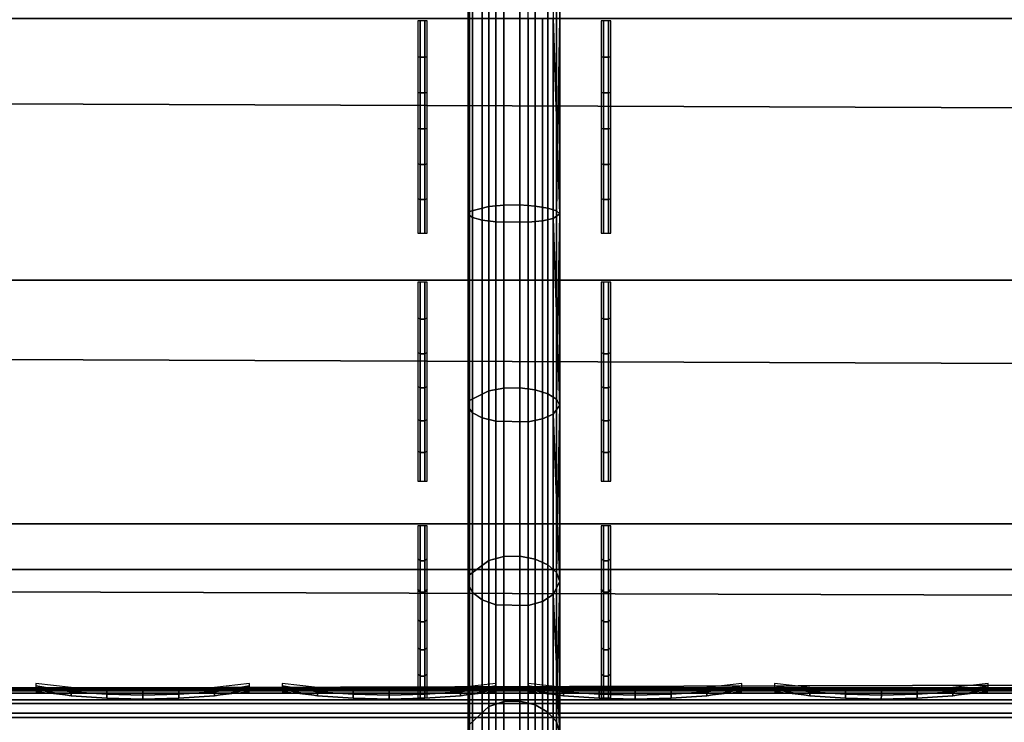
# Model space of a CAD drawing. Header units: inches. Extents: x 0 to 69, y -28.1 to 0.
# Tile 177 of 256: x 22.6 to 23.7, y -27.7 to -26.9. Entities that reach past the tile are written whole.
import ezdxf

# ---------------------------------------------------------------- set-up
doc = ezdxf.new("R2010")
doc.units = ezdxf.units.IN
doc.header["$LTSCALE"] = 0.03937
doc.header["$MEASUREMENT"] = 0
for name, color, linetype in [('A-FURN-3-ST', 151, 'Continuous'), ('A-FURN-3-ST-SEAM', 250, 'Continuous'), ('A-FURN-3-STITCH', 15, 'Continuous')]:
    doc.layers.add(name, color=color, linetype=linetype)

msp = doc.modelspace()

# ---------------------------------------------------------------- meshes
at = {"layer": 'A-FURN-3-ST'}
mesh = msp.add_polyface(dxfattribs=at)
corners = [(0.25, -5.4592, 18), (68.75, -5.4592, 18), (0.25, -5.1746, 17.9626), (68.75, -5.1746, 17.9626), (0.25, -4.9094, 17.8528), (68.75, -4.9094, 17.8528), (0.25, -4.6816, 17.6781), (68.75, -4.6816, 17.6781), (0.25, -4.5068, 17.4505), (68.75, -4.5068, 17.4505), (0.25, -4.3968, 17.1854), (68.75, -4.3968, 17.1854), (0.25, -4.3592, 16.9008), (68.75, -4.3504, 5.5004), (0.25, -4.3504, 5.5004), (0.25, -4.3883, 5.3089), (68.75, -4.3883, 5.3089), (0.25, -4.4967, 5.1466), (68.75, -4.4967, 5.1466), (0.25, -4.659, 5.0381), (68.75, -4.659, 5.0381), (0.25, -4.8504, 5), (0.25, -27.51, 5), (0.125, -4.8504, 5.0335), (0.125, -27.51, 5.0335), (0.0335, -4.8504, 5.125), (0.0335, -4.5038, 5.3567), (0.125, -4.3839, 5.5004), (0.125, -4.4193, 5.3217), (0.125, -4.5204, 5.1703), (0.125, -4.6718, 5.069), (0.0335, -4.4842, 16.9008), (0.125, -4.3926, 16.9008), (0.125, -4.4292, 17.1767), (0.0335, -5.2069, 17.8418), (0.125, -5.4592, 17.9665), (0.125, -5.1833, 17.9302), (0.0335, -4.77, 17.5897), (0.125, -4.7053, 17.6544), (0.125, -4.5358, 17.4337), (0.0335, -4.615, 17.3879), (0.0335, -4.5175, 17.153), (0.125, -4.9261, 17.8238), (0.125, -26.91, 17.9665), (0.25, -26.91, 18)]
mesh.append_faces([[corners[k] for k in face] for face in [(0, 1, 2), (2, 3, 4), (4, 5, 6), (6, 7, 8), (8, 9, 10), (10, 11, 12), (12, 13, 14), (14, 13, 15), (15, 16, 17), (17, 18, 19), (19, 20, 21), (21, 22, 23), (23, 24, 25), (26, 27, 28), (28, 27, 14), (28, 14, 15), (28, 15, 29), (29, 15, 17), (29, 17, 30), (30, 17, 19), (30, 19, 23), (23, 19, 21), (23, 25, 30), (27, 31, 32), (27, 32, 14), (14, 32, 12), (31, 33, 32), (32, 33, 10), (32, 10, 12), (34, 35, 36), (37, 38, 39, 40), (40, 39, 33, 41), (35, 0, 36), (36, 0, 2), (36, 2, 42), (42, 2, 4), (42, 4, 38), (38, 4, 6), (38, 6, 39), (39, 6, 8), (39, 8, 33), (33, 8, 10), (35, 43, 0), (44, 1, 0)]])
mesh = msp.add_polyface(dxfattribs=at)
corners = [(68.875, -4.8504, 5.0335), (68.875, -27.51, 5.0335), (68.75, -4.8504, 5), (68.75, -4.3504, 5.5004), (68.875, -4.3839, 5.5004), (68.75, -4.3883, 5.3089), (68.875, -4.4193, 5.3217), (68.75, -4.4967, 5.1466), (68.875, -4.5204, 5.1703), (68.75, -4.659, 5.0381), (68.875, -4.6718, 5.069), (68.9665, -4.7068, 5.1536), (68.9665, -4.4754, 5.5003), (68.9665, -4.5038, 5.3567), (68.9665, -4.5851, 5.2349), (68.75, -4.3592, 16.9008), (68.875, -4.3926, 16.9008), (68.75, -5.4592, 18), (68.875, -5.4592, 17.9665), (68.75, -5.1746, 17.9626), (68.875, -5.1833, 17.9302), (68.75, -4.9094, 17.8528), (68.875, -4.9261, 17.8238), (68.75, -4.6816, 17.6781), (68.875, -4.7053, 17.6544), (68.75, -4.5068, 17.4505), (68.875, -4.5358, 17.4337), (68.75, -4.3968, 17.1854), (68.875, -4.4292, 17.1767), (68.9665, -4.5175, 17.153), (68.9665, -5.4592, 17.875), (68.75, -26.91, 18), (68.875, -26.91, 17.9665), (0.25, -5.1746, 17.9626), (0.25, -4.9094, 17.8528), (0.25, -4.6816, 17.6781), (0.25, -4.5068, 17.4505), (0.25, -4.3968, 17.1854), (0.25, -4.3592, 16.9008), (0.25, -4.3883, 5.3089), (0.25, -4.4967, 5.1466), (0.25, -4.659, 5.0381), (0.25, -4.8504, 5), (68.75, -27.51, 5)]
mesh.append_faces([[corners[k] for k in face] for face in [(0, 1, 2), (3, 4, 5), (5, 4, 6), (5, 6, 7), (7, 6, 8), (7, 8, 9), (9, 8, 10), (9, 10, 2), (2, 10, 0), (0, 10, 11), (12, 6, 4), (8, 6, 13, 14), (3, 15, 4), (4, 15, 16), (4, 16, 12), (17, 18, 19), (19, 18, 20), (19, 20, 21), (21, 20, 22), (21, 22, 23), (23, 22, 24), (23, 24, 25), (25, 24, 26), (25, 26, 27), (27, 26, 28), (27, 28, 15), (15, 28, 16), (16, 28, 29), (18, 30, 20), (17, 31, 18), (18, 32, 30), (33, 17, 19), (34, 19, 21), (35, 21, 23), (36, 23, 25), (37, 25, 27), (38, 27, 15), (15, 3, 38), (39, 3, 5), (40, 5, 7), (41, 7, 9), (42, 9, 2), (2, 43, 42)]])
mesh = msp.add_polyface(dxfattribs=at)
corners = [(0.25, -4.8504, 5), (68.75, -27.51, 5), (0.25, -27.51, 5), (0.125, -4.8504, 5.0335), (0.125, -27.51, 5.0335), (0.25, -28.01, 5.5), (0.125, -27.9765, 5.5), (0.25, -27.9719, 5.3087), (0.125, -27.941, 5.3215), (0.25, -27.8636, 5.1464), (0.125, -27.8399, 5.1701), (0.25, -27.7013, 5.0381), (0.125, -27.6885, 5.069), (0.0335, -27.6535, 5.1535), (0.0335, -27.885, 5.5), (0.25, -28.01, 16.9), (0.125, -27.9765, 16.9), (0.25, -26.91, 18), (0.125, -26.91, 17.9665), (0.25, -27.1947, 17.9625), (0.125, -27.186, 17.9302), (0.25, -27.46, 17.8526), (0.125, -27.4433, 17.8236), (0.25, -27.6878, 17.6778), (0.125, -27.6641, 17.6541), (0.25, -27.8626, 17.45), (0.125, -27.8336, 17.4333), (0.25, -27.9725, 17.1847), (0.125, -27.9402, 17.176), (0.0335, -27.8518, 17.1523), (0.0335, -26.91, 17.875), (0.0335, -27.5994, 17.5894), (0.0335, -27.7544, 17.3875), (0.125, -5.4592, 17.9665), (0.25, -5.4592, 18), (68.75, -28.01, 16.9), (68.75, -27.9725, 17.1847), (68.75, -27.8626, 17.45), (68.75, -27.6878, 17.6778), (68.75, -27.46, 17.8526), (68.75, -27.1947, 17.9625), (68.75, -27.7013, 5.0381), (68.75, -27.8636, 5.1464), (68.75, -27.9719, 5.3087)]
mesh.append_faces([[corners[k] for k in face] for face in [(0, 1, 2), (3, 2, 4), (5, 6, 7), (7, 6, 8), (7, 8, 9), (9, 8, 10), (9, 10, 11), (11, 10, 12), (11, 12, 2), (2, 12, 4), (4, 12, 13), (14, 8, 6), (5, 15, 6), (6, 15, 16), (6, 16, 14), (17, 18, 19), (19, 18, 20), (19, 20, 21), (21, 20, 22), (21, 22, 23), (23, 22, 24), (23, 24, 25), (25, 24, 26), (25, 26, 27), (27, 26, 28), (27, 28, 15), (15, 28, 16), (16, 28, 29), (18, 30, 20), (24, 31, 32, 26), (26, 32, 29, 28), (33, 30, 18), (34, 18, 17), (15, 35, 27), (27, 36, 25), (25, 37, 23), (23, 38, 21), (21, 39, 19), (19, 40, 17), (5, 35, 15), (2, 1, 11), (11, 41, 9), (9, 42, 7), (7, 43, 5)]])
mesh = msp.add_polyface(dxfattribs=at)
corners = [(68.875, -4.8504, 5.0335), (68.9665, -27.51, 5.125), (68.875, -27.51, 5.0335), (68.75, -4.8504, 5), (68.75, -27.51, 5), (68.9665, -27.8565, 5.3565), (68.875, -27.9765, 5.5), (68.875, -27.941, 5.3215), (68.75, -28.01, 5.5), (68.75, -27.9719, 5.3087), (68.875, -27.8399, 5.1701), (68.75, -27.8636, 5.1464), (68.875, -27.6885, 5.069), (68.75, -27.7013, 5.0381), (68.9665, -27.6535, 5.1535), (68.9665, -27.7752, 5.2348), (68.9665, -27.885, 16.9), (68.875, -27.9765, 16.9), (68.75, -28.01, 16.9), (68.875, -27.9402, 17.176), (68.75, -27.9725, 17.1847), (68.9665, -27.1624, 17.8418), (68.875, -26.91, 17.9665), (68.875, -27.186, 17.9302), (68.75, -26.91, 18), (68.75, -27.1947, 17.9625), (68.875, -27.4433, 17.8236), (68.75, -27.46, 17.8526), (68.875, -27.6641, 17.6541), (68.75, -27.6878, 17.6778), (68.875, -27.8336, 17.4333), (68.75, -27.8626, 17.45), (68.875, -5.4592, 17.9665), (0.25, -27.9725, 17.1847), (0.25, -27.8626, 17.45), (0.25, -27.6878, 17.6778), (0.25, -27.46, 17.8526), (0.25, -27.1947, 17.9625), (0.25, -26.91, 18), (0.25, -28.01, 5.5), (0.25, -27.7013, 5.0381), (0.25, -27.8636, 5.1464), (0.25, -27.9719, 5.3087), (68.75, -5.4592, 18)]
mesh.append_faces([[corners[k] for k in face] for face in [(0, 1, 2), (3, 2, 4), (5, 6, 7), (7, 6, 8), (7, 8, 9), (7, 9, 10), (10, 9, 11), (10, 11, 12), (12, 11, 13), (12, 13, 2), (2, 13, 4), (2, 1, 12), (12, 14, 15, 10), (6, 16, 17), (6, 17, 8), (8, 17, 18), (16, 19, 17), (17, 19, 20), (17, 20, 18), (21, 22, 23), (22, 24, 23), (23, 24, 25), (23, 25, 26), (26, 25, 27), (26, 27, 28), (28, 27, 29), (28, 29, 30), (30, 29, 31), (30, 31, 19), (19, 31, 20), (32, 24, 22), (33, 18, 20), (34, 20, 31), (35, 31, 29), (36, 29, 27), (37, 27, 25), (38, 25, 24), (8, 18, 39), (40, 4, 13), (41, 13, 11), (42, 11, 9), (39, 9, 8), (24, 43, 38)]])
at = {"layer": 'A-FURN-3-ST-SEAM'}
mesh = msp.add_polyface(dxfattribs=at)
corners = [(23.175, -26.91, 18), (23.1679, -23.3349, 18.0255), (23.1679, -26.91, 18.0255), (23.175, -27.1226, 17.979), (23.1679, -27.1276, 18.0041), (23.175, -27.331, 17.9163), (23.1054, -27.1315, 18.024), (23.1405, -27.1317, 18.0253), (23.1405, -26.91, 18.0472), (23.1054, -26.91, 18.0459), (23.1405, -23.3349, 18.0472), (23.1054, -23.3349, 18.0459), (23.0905, -23.3349, 18.0362), (23.0905, -26.91, 18.0362), (23.0905, -27.1296, 18.0145), (23.0753, -27.1235, 17.9835), (23.0801, -27.1268, 18.0003), (23.0801, -26.91, 18.0217), (23.0753, -26.91, 18.0045), (23.0801, -23.3349, 18.0217), (23.0753, -23.3349, 18.0045), (23.0769, -23.3349, 17.9868), (23.0769, -26.91, 17.9868), (23.0769, -27.1201, 17.9661), (23.1484, -27.1142, 17.9361), (23.1317, -27.113, 17.9304), (23.1317, -26.91, 17.9505), (23.1484, -26.91, 17.9563), (23.1317, -23.3349, 17.9505), (23.1484, -23.3349, 17.9563), (23.1622, -23.3349, 17.9675), (23.1622, -26.91, 17.9675), (23.1622, -27.1163, 17.9472), (23.1715, -27.3243, 17.9002), (23.1715, -27.1193, 17.962), (23.1715, -26.91, 17.9826), (23.175, -23.3349, 18), (23.114, -23.3349, 17.9515), (23.114, -26.91, 17.9515), (23.114, -27.1132, 17.9314), (23.1317, -27.312, 17.8705), (23.114, -27.3124, 17.8714), (23.1715, -23.3349, 17.9826), (23.0978, -27.1147, 17.9386), (23.0978, -26.91, 17.9588), (23.0978, -23.3349, 17.9588), (23.1562, -27.1302, 18.0173), (23.1562, -26.91, 18.039)]
mesh.append_faces([[corners[k] for k in face] for face in [(0, 1, 2), (0, 2, 3), (3, 2, 4), (3, 4, 5), (6, 7, 8, 9), (9, 8, 10, 11), (11, 12, 13, 9), (9, 13, 14, 6), (15, 16, 17, 18), (18, 17, 19, 20), (20, 21, 22, 18), (18, 22, 23, 15), (24, 25, 26, 27), (27, 26, 28, 29), (29, 30, 31, 27), (27, 31, 32, 24), (3, 33, 34), (3, 34, 0), (0, 34, 35), (0, 35, 36), (37, 28, 26, 38), (38, 26, 25, 39), (39, 25, 40, 41), (34, 32, 31, 35), (35, 31, 30, 42), (39, 43, 44, 38), (38, 44, 45, 37), (43, 23, 22, 44), (44, 22, 21, 45), (16, 14, 13, 17), (17, 13, 12, 19), (7, 46, 47, 8), (46, 4, 2, 47)]])
mesh = msp.add_polyface(dxfattribs=at)
corners = [(23.175, -27.331, 17.9163), (23.1679, -27.1276, 18.0041), (23.1679, -27.3407, 17.9399), (23.175, -27.5228, 17.8134), (23.1679, -27.537, 17.8346), (23.1054, -27.5484, 17.8515), (23.1405, -27.5491, 17.8526), (23.1405, -27.349, 17.9598), (23.1054, -27.3485, 17.9586), (23.1405, -27.1317, 18.0253), (23.1054, -27.1315, 18.024), (23.0905, -27.1296, 18.0145), (23.0905, -27.3448, 17.9497), (23.0905, -27.543, 17.8435), (23.0753, -27.5253, 17.8172), (23.0801, -27.5349, 17.8314), (23.0801, -27.3393, 17.9363), (23.0753, -27.3327, 17.9204), (23.0801, -27.1268, 18.0003), (23.0753, -27.1235, 17.9835), (23.0769, -27.1201, 17.9661), (23.0769, -27.3259, 17.9041), (23.0769, -27.5155, 17.8025), (23.1484, -27.4985, 17.7771), (23.1317, -27.4952, 17.7723), (23.1317, -27.312, 17.8705), (23.1484, -27.3142, 17.8759), (23.1317, -27.113, 17.9304), (23.1484, -27.1142, 17.9361), (23.1622, -27.1163, 17.9472), (23.1622, -27.3185, 17.8863), (23.1622, -27.5047, 17.7864), (23.1715, -27.6758, 17.6654), (23.1715, -27.5131, 17.799), (23.1715, -27.3243, 17.9002), (23.175, -27.1226, 17.979), (23.114, -27.3124, 17.8714), (23.114, -27.4958, 17.7731), (23.1317, -27.653, 17.6426), (23.114, -27.6537, 17.6433), (23.1715, -27.1193, 17.962), (23.0978, -27.1147, 17.9386), (23.114, -27.1132, 17.9314), (23.0978, -27.3152, 17.8782), (23.0978, -27.4999, 17.7792), (23.1562, -27.1302, 18.0173), (23.1562, -27.3459, 17.9523), (23.1562, -27.5445, 17.8458)]
mesh.append_faces([[corners[k] for k in face] for face in [(0, 1, 2), (0, 2, 3), (3, 2, 4), (5, 6, 7, 8), (8, 7, 9, 10), (10, 11, 12, 8), (8, 12, 13, 5), (14, 15, 16, 17), (17, 16, 18, 19), (19, 20, 21, 17), (17, 21, 22, 14), (23, 24, 25, 26), (26, 25, 27, 28), (28, 29, 30, 26), (26, 30, 31, 23), (3, 32, 33), (3, 33, 0), (0, 33, 34), (0, 34, 35), (36, 25, 24, 37), (37, 24, 38, 39), (29, 40, 34, 30), (30, 34, 33, 31), (41, 42, 36, 43), (43, 36, 37, 44), (20, 41, 43, 21), (21, 43, 44, 22), (11, 18, 16, 12), (12, 16, 15, 13), (45, 9, 7, 46), (46, 7, 6, 47), (1, 45, 46, 2), (2, 46, 47, 4)]])
mesh = msp.add_polyface(dxfattribs=at)
corners = [(23.175, -27.5228, 17.8134), (23.1679, -27.537, 17.8346), (23.175, -27.688, 17.6777), (23.1679, -27.7061, 17.6957), (23.175, -27.8234, 17.5129), (23.1679, -27.8446, 17.5271), (23.1054, -27.8615, 17.5384), (23.1405, -27.8626, 17.5391), (23.1405, -27.7214, 17.711), (23.1054, -27.7205, 17.7101), (23.1405, -27.5491, 17.8526), (23.1054, -27.5484, 17.8515), (23.0905, -27.543, 17.8435), (23.0905, -27.7136, 17.7032), (23.0905, -27.8535, 17.533), (23.0753, -27.8272, 17.5154), (23.0801, -27.8414, 17.5249), (23.0801, -27.7034, 17.693), (23.0753, -27.6912, 17.6808), (23.0801, -27.5349, 17.8314), (23.0753, -27.5253, 17.8172), (23.0769, -27.5155, 17.8025), (23.0769, -27.6787, 17.6683), (23.0769, -27.8125, 17.5055), (23.1484, -27.7871, 17.4885), (23.1317, -27.7823, 17.4853), (23.1317, -27.653, 17.6426), (23.1484, -27.6571, 17.6467), (23.1317, -27.4952, 17.7723), (23.1484, -27.4985, 17.7771), (23.1622, -27.5047, 17.7864), (23.1622, -27.6651, 17.6547), (23.1622, -27.7965, 17.4948), (23.1715, -27.809, 17.5032), (23.1715, -27.6758, 17.6654), (23.114, -27.6537, 17.6433), (23.114, -27.7831, 17.4858), (23.1317, -27.8805, 17.302), (23.114, -27.8814, 17.3024), (23.1715, -27.5131, 17.799), (23.0978, -27.4999, 17.7792), (23.114, -27.4958, 17.7731), (23.0978, -27.6589, 17.6485), (23.0978, -27.7892, 17.4899), (23.1562, -27.5445, 17.8458), (23.1562, -27.7156, 17.7052), (23.1562, -27.8558, 17.5346)]
mesh.append_faces([[corners[k] for k in face] for face in [(0, 1, 2), (2, 1, 3), (2, 3, 4), (4, 3, 5), (6, 7, 8, 9), (9, 8, 10, 11), (11, 12, 13, 9), (9, 13, 14, 6), (15, 16, 17, 18), (18, 17, 19, 20), (20, 21, 22, 18), (18, 22, 23, 15), (24, 25, 26, 27), (27, 26, 28, 29), (29, 30, 31, 27), (27, 31, 32, 24), (4, 33, 2), (2, 33, 34), (2, 34, 0), (35, 26, 25, 36), (36, 25, 37, 38), (30, 39, 34, 31), (31, 34, 33, 32), (40, 41, 35, 42), (42, 35, 36, 43), (21, 40, 42, 22), (22, 42, 43, 23), (12, 19, 17, 13), (13, 17, 16, 14), (44, 10, 8, 45), (45, 8, 7, 46), (1, 44, 45, 3), (3, 45, 46, 5)]])
mesh = msp.add_polyface(dxfattribs=at)
corners = [(34.5, -27.6385, 17.6706), (36.375, -27.6444, 17.6539), (34.5, -27.6444, 17.6539), (9.625, -27.6385, 17.6706), (9.625, -27.6444, 17.6539), (7.75, -27.6385, 17.6706), (9.625, -27.671, 17.631), (9.625, -27.6558, 17.6402), (34.5, -27.6558, 17.6402), (34.5, -27.671, 17.631), (36.375, -27.6558, 17.6402), (36.375, -27.671, 17.631), (36.375, -27.6884, 17.6276), (34.5, -27.6884, 17.6276), (9.625, -27.6884, 17.6276), (9.625, -27.7207, 17.6406), (9.625, -27.7057, 17.6311), (34.5, -27.7057, 17.6311), (34.5, -27.7207, 17.6406), (36.375, -27.7057, 17.6311), (36.375, -27.7207, 17.6406), (36.375, -27.7376, 17.6713), (34.5, -27.7376, 17.6713), (9.625, -27.7376, 17.6713), (9.625, -27.7295, 17.7053), (9.625, -27.7367, 17.689), (34.5, -27.7367, 17.689), (34.5, -27.7295, 17.7053), (7.75, -27.642, 17.6969), (9.625, -27.642, 17.6969), (34.5, -27.642, 17.6969), (36.375, -27.6385, 17.6706), (36.375, -27.7367, 17.689), (7.75, -27.7057, 17.6311), (7.75, -27.6884, 17.6276), (7.75, -27.6558, 17.6402), (7.75, -27.6444, 17.6539), (34.5, -27.6517, 17.7118), (9.625, -27.6517, 17.7118), (7.75, -27.6517, 17.7118), (34.5, -27.6661, 17.7221), (9.625, -27.6661, 17.7221), (7.75, -27.6661, 17.7221), (34.5, -27.701, 17.7257), (9.625, -27.701, 17.7257), (7.75, -27.701, 17.7257), (34.5, -27.7171, 17.7182), (9.625, -27.7171, 17.7182), (7.75, -27.7171, 17.7182), (7.75, -27.7295, 17.7053)]
mesh.append_faces([[corners[k] for k in face] for face in [(0, 1, 2), (0, 2, 3), (3, 2, 4), (3, 4, 5), (3, 28, 29), (3, 29, 0), (0, 29, 30), (0, 30, 31)]])
mesh.append_faces([[corners[k] for k in face] for face in [(6, 7, 8, 9), (9, 8, 10, 11), (11, 12, 13, 9), (9, 13, 14, 6), (15, 16, 17, 18), (18, 17, 19, 20), (20, 21, 22, 18), (18, 22, 23, 15), (24, 25, 26, 27), (21, 32, 26, 22), (22, 26, 25, 23), (12, 19, 17, 13), (13, 17, 16, 14), (14, 16, 33, 34), (2, 8, 7, 4), (4, 7, 35, 36), (37, 30, 29, 38), (38, 29, 28, 39), (40, 37, 38, 41), (41, 38, 39, 42), (43, 40, 41, 44), (44, 41, 42, 45), (46, 43, 44, 47), (47, 44, 45, 48), (27, 46, 47, 24), (24, 47, 48, 49)]], dxfattribs={"vtx0": -1, "vtx2": -1})
at = {"layer": 'A-FURN-3-STITCH'}
mesh = msp.add_polymesh((7, 4), dxfattribs=at)
for k, corner in enumerate([(23.0204, -27.1437, 17.9745), (23.023, -27.1437, 17.9745), (23.0282, -27.1437, 17.9745), (23.0308, -27.1437, 17.9745), (23.0204, -27.1064, 17.9863), (23.023, -27.1069, 17.9908), (23.0282, -27.1069, 17.9908), (23.0308, -27.1064, 17.9863), (23.0204, -27.0683, 17.9951), (23.023, -27.0688, 17.9996), (23.0282, -27.0688, 17.9996), (23.0308, -27.0683, 17.9951), (23.0204, -27.0297, 18.001), (23.023, -27.0302, 18.0054), (23.0282, -27.0302, 18.0054), (23.0308, -27.0297, 18.001), (23.0204, -26.9907, 18.0037), (23.023, -26.9911, 18.0082), (23.0282, -26.9911, 18.0082), (23.0308, -26.9907, 18.0037), (23.0204, -26.9516, 18.0034), (23.023, -26.952, 18.0079), (23.0282, -26.952, 18.0079), (23.0308, -26.9516, 18.0034), (23.0204, -26.9126, 18.0001), (23.023, -26.9126, 18.0001), (23.0282, -26.9126, 18.0001), (23.0308, -26.9126, 18.0001)]):
    mesh.set_mesh_vertex(divmod(k, 4), corner)
mesh = msp.add_polymesh((7, 4), dxfattribs=at)
for k, corner in enumerate([(23.2201, -27.1437, 17.9745), (23.2227, -27.1437, 17.9745), (23.2279, -27.1437, 17.9745), (23.2305, -27.1437, 17.9745), (23.2201, -27.1064, 17.9863), (23.2227, -27.1069, 17.9908), (23.2279, -27.1069, 17.9908), (23.2305, -27.1064, 17.9863), (23.2201, -27.0683, 17.9951), (23.2227, -27.0688, 17.9996), (23.2279, -27.0688, 17.9996), (23.2305, -27.0683, 17.9951), (23.2201, -27.0297, 18.001), (23.2227, -27.0302, 18.0054), (23.2279, -27.0302, 18.0054), (23.2305, -27.0297, 18.001), (23.2201, -26.9907, 18.0037), (23.2227, -26.9911, 18.0082), (23.2279, -26.9911, 18.0082), (23.2305, -26.9907, 18.0037), (23.2201, -26.9516, 18.0034), (23.2227, -26.952, 18.0079), (23.2279, -26.952, 18.0079), (23.2305, -26.9516, 18.0034), (23.2201, -26.9126, 18.0001), (23.2227, -26.9126, 18.0001), (23.2279, -26.9126, 18.0001), (23.2305, -26.9126, 18.0001)]):
    mesh.set_mesh_vertex(divmod(k, 4), corner)
mesh = msp.add_polymesh((7, 4), dxfattribs=at)
for k, corner in enumerate([(23.0204, -27.4138, 17.8774), (23.023, -27.4138, 17.8774), (23.0282, -27.4138, 17.8774), (23.0308, -27.4138, 17.8774), (23.0204, -27.3809, 17.8985), (23.023, -27.3825, 17.9027), (23.0282, -27.3825, 17.9027), (23.0308, -27.3809, 17.8985), (23.0204, -27.3464, 17.9168), (23.023, -27.348, 17.921), (23.0282, -27.348, 17.921), (23.0308, -27.3464, 17.9168), (23.0204, -27.3105, 17.9325), (23.023, -27.3122, 17.9367), (23.0282, -27.3122, 17.9367), (23.0308, -27.3105, 17.9325), (23.0204, -27.2736, 17.9452), (23.023, -27.2752, 17.9494), (23.0282, -27.2752, 17.9494), (23.0308, -27.2736, 17.9452), (23.0204, -27.2357, 17.9551), (23.023, -27.2374, 17.9593), (23.0282, -27.2374, 17.9593), (23.0308, -27.2357, 17.9551), (23.0204, -27.1972, 17.9619), (23.023, -27.1972, 17.9619), (23.0282, -27.1972, 17.9619), (23.0308, -27.1972, 17.9619)]):
    mesh.set_mesh_vertex(divmod(k, 4), corner)
mesh = msp.add_polymesh((7, 4), dxfattribs=at)
for k, corner in enumerate([(23.2201, -27.4138, 17.8774), (23.2227, -27.4138, 17.8774), (23.2279, -27.4138, 17.8774), (23.2305, -27.4138, 17.8774), (23.2201, -27.3809, 17.8985), (23.2227, -27.3825, 17.9027), (23.2279, -27.3825, 17.9027), (23.2305, -27.3809, 17.8985), (23.2201, -27.3464, 17.9168), (23.2227, -27.348, 17.921), (23.2279, -27.348, 17.921), (23.2305, -27.3464, 17.9168), (23.2201, -27.3105, 17.9325), (23.2227, -27.3122, 17.9367), (23.2279, -27.3122, 17.9367), (23.2305, -27.3105, 17.9325), (23.2201, -27.2736, 17.9452), (23.2227, -27.2752, 17.9494), (23.2279, -27.2752, 17.9494), (23.2305, -27.2736, 17.9452), (23.2201, -27.2357, 17.9551), (23.2227, -27.2374, 17.9593), (23.2279, -27.2374, 17.9593), (23.2305, -27.2357, 17.9551), (23.2201, -27.1972, 17.9619), (23.2227, -27.1972, 17.9619), (23.2279, -27.1972, 17.9619), (23.2305, -27.1972, 17.9619)]):
    mesh.set_mesh_vertex(divmod(k, 4), corner)
mesh = msp.add_polymesh((7, 4), dxfattribs=at)
for k, corner in enumerate([(23.0204, -27.6496, 17.7137), (23.023, -27.6496, 17.7137), (23.0282, -27.6496, 17.7137), (23.0308, -27.6496, 17.7137), (23.0204, -27.6233, 17.7426), (23.023, -27.6259, 17.7462), (23.0282, -27.6259, 17.7462), (23.0308, -27.6233, 17.7426), (23.0204, -27.5947, 17.7693), (23.023, -27.5974, 17.7729), (23.0282, -27.5974, 17.7729), (23.0308, -27.5947, 17.7693), (23.0204, -27.5641, 17.7936), (23.023, -27.5668, 17.7973), (23.0282, -27.5668, 17.7973), (23.0308, -27.5641, 17.7936), (23.0204, -27.5317, 17.8155), (23.023, -27.5344, 17.8192), (23.0282, -27.5344, 17.8192), (23.0308, -27.5317, 17.8155), (23.0204, -27.4977, 17.8348), (23.023, -27.5004, 17.8384), (23.0282, -27.5004, 17.8384), (23.0308, -27.4977, 17.8348), (23.0204, -27.4623, 17.8514), (23.023, -27.4623, 17.8514), (23.0282, -27.4623, 17.8514), (23.0308, -27.4623, 17.8514)]):
    mesh.set_mesh_vertex(divmod(k, 4), corner)
mesh = msp.add_polymesh((7, 4), dxfattribs=at)
for k, corner in enumerate([(23.2201, -27.6496, 17.7137), (23.2227, -27.6496, 17.7137), (23.2279, -27.6496, 17.7137), (23.2305, -27.6496, 17.7137), (23.2201, -27.6233, 17.7426), (23.2227, -27.6259, 17.7462), (23.2279, -27.6259, 17.7462), (23.2305, -27.6233, 17.7426), (23.2201, -27.5947, 17.7693), (23.2227, -27.5974, 17.7729), (23.2279, -27.5974, 17.7729), (23.2305, -27.5947, 17.7693), (23.2201, -27.5641, 17.7936), (23.2227, -27.5668, 17.7973), (23.2279, -27.5668, 17.7973), (23.2305, -27.5641, 17.7936), (23.2201, -27.5317, 17.8155), (23.2227, -27.5344, 17.8192), (23.2279, -27.5344, 17.8192), (23.2305, -27.5317, 17.8155), (23.2201, -27.4977, 17.8348), (23.2227, -27.5004, 17.8384), (23.2279, -27.5004, 17.8384), (23.2305, -27.4977, 17.8348), (23.2201, -27.4623, 17.8514), (23.2227, -27.4623, 17.8514), (23.2279, -27.4623, 17.8514), (23.2305, -27.4623, 17.8514)]):
    mesh.set_mesh_vertex(divmod(k, 4), corner)
mesh = msp.add_polymesh((7, 4), dxfattribs=at)
for k, corner in enumerate([(22.8375, -27.6428, 17.7154), (22.8375, -27.6406, 17.7168), (22.8375, -27.6363, 17.7197), (22.8375, -27.6341, 17.7212), (22.7992, -27.647, 17.722), (22.7992, -27.6474, 17.7272), (22.7993, -27.6431, 17.7302), (22.7992, -27.6384, 17.7279), (22.7604, -27.6496, 17.7262), (22.7604, -27.65, 17.7314), (22.7605, -27.6457, 17.7343), (22.7604, -27.641, 17.7321), (22.7213, -27.6505, 17.7279), (22.7214, -27.6508, 17.733), (22.7214, -27.6465, 17.736), (22.7214, -27.6418, 17.7337), (22.6822, -27.6496, 17.727), (22.6823, -27.65, 17.7321), (22.6823, -27.6457, 17.7351), (22.6823, -27.641, 17.7328), (22.6434, -27.647, 17.7235), (22.6434, -27.6474, 17.7287), (22.6435, -27.6431, 17.7316), (22.6434, -27.6384, 17.7294), (22.605, -27.6428, 17.7176), (22.605, -27.6406, 17.7191), (22.605, -27.6363, 17.722), (22.605, -27.6341, 17.7234)]):
    mesh.set_mesh_vertex(divmod(k, 4), corner)
mesh = msp.add_polymesh((7, 4), dxfattribs=at)
for k, corner in enumerate([(23.1053, -27.6428, 17.7154), (23.1053, -27.6406, 17.7168), (23.1054, -27.6363, 17.7197), (23.1054, -27.6341, 17.7212), (23.067, -27.647, 17.722), (23.0671, -27.6474, 17.7272), (23.0671, -27.6431, 17.7302), (23.0671, -27.6384, 17.7279), (23.0282, -27.6496, 17.7262), (23.0283, -27.65, 17.7314), (23.0283, -27.6457, 17.7343), (23.0283, -27.641, 17.7321), (22.9892, -27.6505, 17.7279), (22.9892, -27.6508, 17.733), (22.9893, -27.6465, 17.736), (22.9892, -27.6418, 17.7337), (22.9501, -27.6496, 17.727), (22.9502, -27.65, 17.7321), (22.9502, -27.6457, 17.7351), (22.9502, -27.641, 17.7328), (22.9112, -27.647, 17.7235), (22.9113, -27.6474, 17.7287), (22.9113, -27.6431, 17.7316), (22.9113, -27.6384, 17.7294), (22.8728, -27.6428, 17.7176), (22.8728, -27.6406, 17.7191), (22.8729, -27.6363, 17.722), (22.8729, -27.6341, 17.7234)]):
    mesh.set_mesh_vertex(divmod(k, 4), corner)
mesh = msp.add_polymesh((7, 4), dxfattribs=at)
for k, corner in enumerate([(23.3732, -27.6428, 17.7154), (23.3732, -27.6406, 17.7168), (23.3732, -27.6363, 17.7197), (23.3732, -27.6341, 17.7212), (23.3349, -27.647, 17.722), (23.3349, -27.6474, 17.7272), (23.335, -27.6431, 17.7302), (23.3349, -27.6384, 17.7279), (23.2961, -27.6496, 17.7262), (23.2962, -27.65, 17.7314), (23.2962, -27.6457, 17.7343), (23.2962, -27.641, 17.7321), (23.257, -27.6505, 17.7279), (23.2571, -27.6508, 17.733), (23.2571, -27.6465, 17.736), (23.2571, -27.6418, 17.7337), (23.218, -27.6496, 17.727), (23.218, -27.65, 17.7321), (23.218, -27.6457, 17.7351), (23.218, -27.641, 17.7328), (23.1791, -27.647, 17.7235), (23.1791, -27.6474, 17.7287), (23.1792, -27.6431, 17.7316), (23.1792, -27.6384, 17.7294), (23.1407, -27.6428, 17.7176), (23.1407, -27.6406, 17.7191), (23.1407, -27.6363, 17.722), (23.1407, -27.6341, 17.7234)]):
    mesh.set_mesh_vertex(divmod(k, 4), corner)
mesh = msp.add_polymesh((7, 4), dxfattribs=at)
for k, corner in enumerate([(23.641, -27.6428, 17.7154), (23.6411, -27.6406, 17.7168), (23.6411, -27.6363, 17.7197), (23.6411, -27.6341, 17.7212), (23.6028, -27.647, 17.722), (23.6028, -27.6474, 17.7272), (23.6028, -27.6431, 17.7302), (23.6028, -27.6384, 17.7279), (23.564, -27.6496, 17.7262), (23.564, -27.65, 17.7314), (23.564, -27.6457, 17.7343), (23.564, -27.641, 17.7321), (23.5249, -27.6505, 17.7279), (23.5249, -27.6508, 17.733), (23.525, -27.6465, 17.736), (23.525, -27.6418, 17.7337), (23.4858, -27.6496, 17.727), (23.4859, -27.65, 17.7321), (23.4859, -27.6457, 17.7351), (23.4859, -27.641, 17.7328), (23.447, -27.647, 17.7235), (23.447, -27.6474, 17.7287), (23.447, -27.6431, 17.7316), (23.447, -27.6384, 17.7294), (23.4085, -27.6428, 17.7176), (23.4086, -27.6406, 17.7191), (23.4086, -27.6363, 17.722), (23.4086, -27.6341, 17.7234)]):
    mesh.set_mesh_vertex(divmod(k, 4), corner)

doc.saveas('drawing.dxf')
